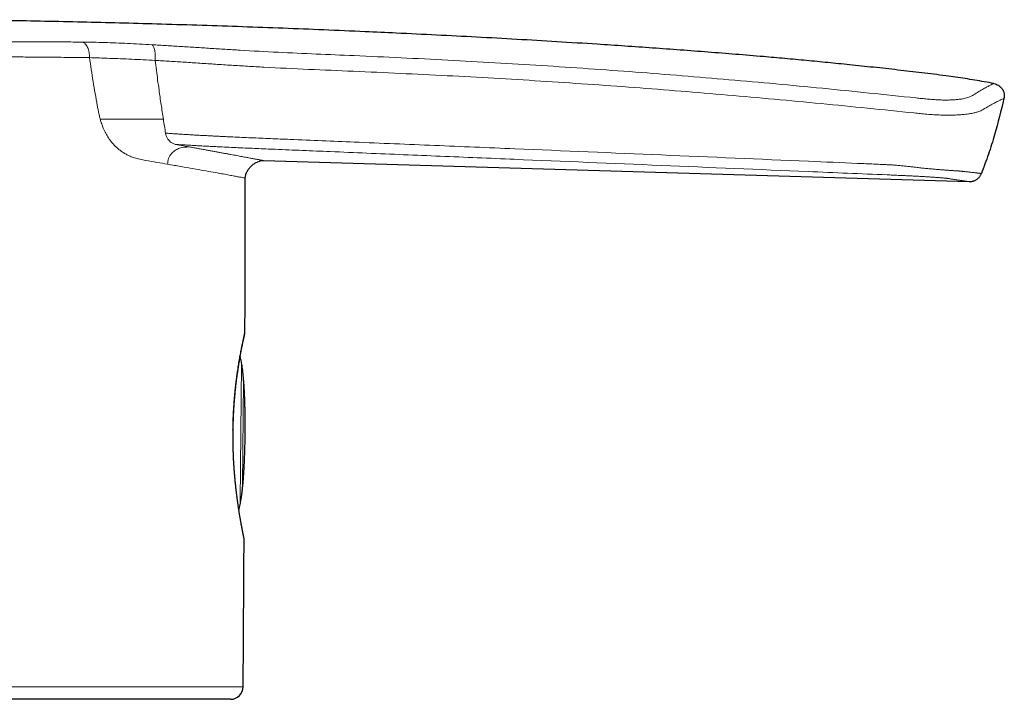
# Model space of a CAD drawing. Header units: millimetres. Extents: x 8 to 674, y 12 to 492.
# Tile 23 of 24: x 502 to 556, y 455 to 492. Entities that reach past the tile are written whole.
import ezdxf

# ---------------------------------------------------------------- set-up
doc = ezdxf.new("R2010")
doc.units = ezdxf.units.MM

msp = doc.modelspace()

# ---------------------------------------------------------------- linework, layer by layer
at = {"color": 252, "linetype": 'Continuous', "lineweight": 0}
for p, q in [((520.866, 491.4), (520.624, 491.411)), ((510.411, 485.183), (511.165, 485.046)), ((513.978, 465.473), (514.044, 473.032)), ((514.157, 472.159), (514.107, 466.344)), ((489.26, 455.263), (514.137, 455.263))]:
    msp.add_line(p, q, dxfattribs=at)
at = {"color": 7, "linetype": 'Continuous', "lineweight": 30}
for p, q in [((523.155, 491.295), (522.588, 491.321)), ((515.256, 484.292), (554.197, 483.13)), ((513.437, 454.568), (465.084, 454.568))]:
    msp.add_line(p, q, dxfattribs=at)
for centre, radius, start, end in [((-4485.74, 490.408), 5000, 359.821173, 359.918799), ((513.936, 474.804), 0.3, 347.1346, 359.8181), ((513.887, 463.407), 0.3, 359.6902, 11.6449), ((-4485.74, 490.408), 5000, 359.597265, 359.690571), ((513.437, 455.268), 0.7, 270, 359.5973)]:
    msp.add_arc(centre, radius, start, end, dxfattribs=at)
for points, knots in [([(520.868, 491.401), (520.107, 491.434), (518.598, 491.5), (516.344, 491.589), (514.105, 491.671), (511.87, 491.747), (509.692, 491.813), (507.573, 491.872), (505.512, 491.923), (503.454, 491.968), (501.398, 492.007), (499.346, 492.04), (497.979, 492.056), (497.296, 492.064)], [0, 0, 0, 0, 0.096958, 0.192067, 0.287053, 0.381911, 0.476635, 0.564189, 0.651618, 0.738918, 0.826085, 0.913114, 1, 1, 1, 1]), ([(555.56, 488.542), (555.385, 488.575), (555.034, 488.641), (554.506, 488.731), (553.978, 488.815), (553.448, 488.893), (552.874, 488.973), (552.254, 489.053), (551.591, 489.135), (550.926, 489.213), (550.038, 489.314), (548.925, 489.437), (547.638, 489.573), (546.403, 489.697), (545.218, 489.812), (544.033, 489.921), (542.733, 490.035), (541.318, 490.154), (539.789, 490.275), (538.259, 490.39), (536.728, 490.501), (535.197, 490.607), (533.438, 490.723), (531.451, 490.848), (529.236, 490.979), (527.019, 491.101), (524.803, 491.215), (522.751, 491.316), (521.439, 491.374), (520.866, 491.4)], [0, 0, 0, 0, 0.015369, 0.030739, 0.04611, 0.061481, 0.076851, 0.096053, 0.115256, 0.134459, 0.153662, 0.192285, 0.230908, 0.265081, 0.299253, 0.333428, 0.367603, 0.411656, 0.455709, 0.499762, 0.54382, 0.587878, 0.631936, 0.695659, 0.759382, 0.823105, 0.886835, 0.950565, 1, 1, 1, 1]), ([(555.56, 488.542), (555.647, 488.516), (555.779, 488.475), (555.926, 488.357), (556.02, 488.245), (556.088, 488.116), (556.141, 487.938), (556.127, 487.802), (556.117, 487.714)], [0, 0, 0, 0, 0.241424, 0.371262, 0.503442, 0.635043, 0.76329, 1, 1, 1, 1]), ([(556.117, 487.714), (555.955, 487.047), (555.704, 486.013), (555.265, 484.639), (555.002, 483.932), (554.871, 483.578)], [0, 0, 0, 0, 0.476504, 0.738251, 1, 1, 1, 1]), ([(514.255, 483.322), (514.26, 483.381), (514.271, 483.503), (514.343, 483.677), (514.446, 483.841), (514.578, 483.99), (514.731, 484.117), (514.899, 484.215), (515.075, 484.282), (515.197, 484.289), (515.256, 484.292)], [0, 0, 0, 0, 0.116931, 0.239875, 0.368345, 0.499979, 0.631618, 0.7601, 0.883061, 1, 1, 1, 1]), ([(513.576, 469.408), (513.577, 469.471), (513.578, 469.597), (513.583, 469.787), (513.589, 469.976), (513.596, 470.166), (513.605, 470.354), (513.615, 470.542), (513.626, 470.728), (513.64, 470.924), (513.656, 471.127), (513.673, 471.33), (513.692, 471.521), (513.71, 471.701), (513.73, 471.878), (513.748, 472.036), (513.765, 472.175), (513.781, 472.296), (513.797, 472.416), (513.816, 472.556), (513.839, 472.715), (513.866, 472.891), (513.893, 473.062), (513.92, 473.227), (513.948, 473.386), (513.975, 473.538), (514.002, 473.684), (514.028, 473.821), (514.053, 473.949), (514.077, 474.069), (514.099, 474.181), (514.121, 474.285), (514.141, 474.38), (514.16, 474.467), (514.174, 474.531), (514.185, 474.578), (514.193, 474.616), (514.202, 474.655), (514.211, 474.694), (514.218, 474.727), (514.225, 474.755), (514.23, 474.776), (514.233, 474.791), (514.235, 474.801), (514.236, 474.802), (514.236, 474.803)], [0, 0, 0, 0, 0.021922, 0.043871, 0.065974, 0.088078, 0.110295, 0.132511, 0.154886, 0.177288, 0.203425, 0.229606, 0.252721, 0.275836, 0.299074, 0.322312, 0.339089, 0.355865, 0.372688, 0.38951, 0.416219, 0.442972, 0.469935, 0.496944, 0.524285, 0.551674, 0.57928, 0.606934, 0.634089, 0.661291, 0.688712, 0.716182, 0.744004, 0.771876, 0.799979, 0.814058, 0.828137, 0.849418, 0.870721, 0.892155, 0.913588, 0.935118, 0.956648, 0.978312, 1, 1, 1, 1]), ([(513.584, 469.405), (513.584, 469.437), (513.585, 469.506), (513.587, 469.613), (513.589, 469.724), (513.592, 469.836), (513.595, 469.947), (513.599, 470.058), (513.604, 470.169), (513.609, 470.28), (513.614, 470.39), (513.62, 470.499), (513.627, 470.609), (513.634, 470.718), (513.641, 470.826), (513.649, 470.933), (513.657, 471.04), (513.665, 471.146), (513.674, 471.251), (513.684, 471.356), (513.694, 471.459), (513.704, 471.563), (513.714, 471.665), (513.725, 471.765), (513.736, 471.865), (513.747, 471.964), (513.759, 472.062), (513.771, 472.158), (513.783, 472.254), (513.796, 472.348), (513.808, 472.442), (513.821, 472.534), (513.834, 472.624), (513.847, 472.713), (513.86, 472.801), (513.873, 472.886), (513.886, 472.971), (513.899, 473.053), (513.913, 473.134), (513.926, 473.214), (513.939, 473.292), (513.952, 473.368), (513.965, 473.443), (513.978, 473.515), (513.991, 473.585), (514.004, 473.654), (514.016, 473.721), (514.029, 473.786), (514.041, 473.85), (514.053, 473.911), (514.065, 473.971), (514.076, 474.028), (514.087, 474.083), (514.098, 474.135), (514.108, 474.186), (514.118, 474.234), (514.128, 474.28), (514.137, 474.325), (514.146, 474.367), (514.155, 474.407), (514.163, 474.444), (514.171, 474.48), (514.178, 474.513), (514.185, 474.544), (514.191, 474.573), (514.197, 474.599), (514.203, 474.623), (514.207, 474.645), (514.212, 474.664), (514.216, 474.681), (514.219, 474.696), (514.222, 474.709), (514.224, 474.719), (514.226, 474.727), (514.227, 474.733), (514.228, 474.736), (514.228, 474.736), (514.228, 474.737)], [0, 0, 0, 0, 0.0112238, 0.0243174, 0.0374126, 0.0505157, 0.0636357, 0.0767814, 0.0899416, 0.1031003, 0.116265, 0.129443, 0.1426432, 0.155877, 0.1690156, 0.1822573, 0.1955328, 0.2087998, 0.2220107, 0.2351484, 0.2484863, 0.2618005, 0.2751021, 0.2883998, 0.3017015, 0.3150137, 0.328345, 0.341704, 0.3550993, 0.3685398, 0.3820338, 0.3955489, 0.4089996, 0.4224429, 0.435883, 0.4493241, 0.4627693, 0.4762224, 0.4896875, 0.5031687, 0.5166702, 0.5301961, 0.5437507, 0.5572149, 0.5706444, 0.5841349, 0.597672, 0.6112415, 0.6248286, 0.6384185, 0.6519917, 0.6655341, 0.6790314, 0.6924703, 0.7058403, 0.7192183, 0.7326846, 0.746144, 0.7596063, 0.773079, 0.7865755, 0.8000001, 0.8134253, 0.8268886, 0.8403592, 0.8537979, 0.8671791, 0.8805537, 0.8938972, 0.9072424, 0.9206001, 0.9339917, 0.9474542, 0.960821, 0.9741089, 0.9873878, 1, 1, 1, 1]), ([(514.251, 469.251), (514.251, 469.355), (514.252, 469.559), (514.25, 469.861), (514.248, 470.154), (514.244, 470.436), (514.238, 470.707), (514.231, 470.967), (514.222, 471.216), (514.211, 471.455), (514.199, 471.687), (514.185, 471.91), (514.169, 472.125), (514.152, 472.33), (514.132, 472.525), (514.111, 472.71), (514.088, 472.885), (514.063, 473.045), (514.038, 473.19), (514.013, 473.321), (513.991, 473.42), (513.978, 473.476), (513.974, 473.49)], [0, 0, 0, 0, 0.073279, 0.144257, 0.212932, 0.279308, 0.343384, 0.404081, 0.462564, 0.518837, 0.572903, 0.625802, 0.676412, 0.72474, 0.770793, 0.814581, 0.856114, 0.895405, 0.928535, 0.959913, 0.989554, 1, 1, 1, 1]), ([(513.583, 469.405), (513.583, 469.405), (513.583, 469.406), (513.581, 469.407), (513.578, 469.407), (513.576, 469.408)], [0, 0, 0, 0, 0.249411, 0.668597, 1, 1, 1, 1]), ([(514.181, 463.468), (514.181, 463.468), (514.181, 463.468), (514.181, 463.469), (514.18, 463.473), (514.179, 463.478), (514.177, 463.487), (514.175, 463.497), (514.172, 463.51), (514.169, 463.526), (514.165, 463.543), (514.161, 463.563), (514.157, 463.585), (514.152, 463.61), (514.146, 463.636), (514.141, 463.666), (514.134, 463.697), (514.127, 463.731), (514.12, 463.767), (514.113, 463.805), (514.105, 463.846), (514.096, 463.888), (514.088, 463.933), (514.079, 463.98), (514.07, 464.028), (514.06, 464.08), (514.05, 464.133), (514.04, 464.189), (514.029, 464.247), (514.018, 464.307), (514.007, 464.37), (513.996, 464.434), (513.984, 464.501), (513.972, 464.569), (513.96, 464.64), (513.948, 464.713), (513.936, 464.788), (513.923, 464.865), (513.911, 464.943), (513.898, 465.023), (513.886, 465.104), (513.874, 465.187), (513.861, 465.272), (513.849, 465.359), (513.836, 465.447), (513.824, 465.537), (513.811, 465.629), (513.799, 465.723), (513.787, 465.818), (513.775, 465.914), (513.763, 466.012), (513.751, 466.111), (513.74, 466.211), (513.729, 466.313), (513.718, 466.415), (513.708, 466.519), (513.697, 466.623), (513.688, 466.728), (513.678, 466.834), (513.669, 466.941), (513.66, 467.048), (513.652, 467.156), (513.644, 467.265), (513.636, 467.375), (513.629, 467.486), (513.622, 467.597), (513.616, 467.709), (513.61, 467.821), (513.605, 467.934), (513.6, 468.046), (513.596, 468.159), (513.592, 468.272), (513.589, 468.385), (513.586, 468.498), (513.584, 468.611), (513.583, 468.725), (513.581, 468.838), (513.581, 468.951), (513.581, 469.064), (513.581, 469.176), (513.582, 469.289), (513.583, 469.365), (513.584, 469.404), (513.584, 469.405)], [0, 0, 0, 0, 0.006387, 0.0147, 0.025248, 0.036206, 0.049206, 0.061675, 0.073983, 0.086232, 0.098462, 0.110694, 0.12294, 0.135212, 0.14752, 0.159876, 0.172287, 0.184777, 0.197189, 0.209644, 0.222118, 0.234582, 0.247004, 0.259374, 0.271768, 0.284284, 0.296831, 0.309419, 0.322055, 0.334754, 0.34744, 0.36017, 0.372962, 0.385804, 0.398686, 0.411594, 0.424515, 0.437434, 0.450336, 0.463206, 0.476031, 0.488838, 0.501725, 0.514625, 0.527546, 0.540495, 0.553482, 0.566517, 0.579498, 0.592538, 0.605601, 0.618641, 0.631621, 0.644569, 0.65759, 0.670554, 0.683471, 0.696349, 0.709195, 0.722018, 0.734826, 0.747627, 0.76043, 0.773241, 0.786068, 0.798796, 0.811544, 0.824312, 0.83705, 0.849719, 0.8623, 0.87492, 0.887512, 0.900069, 0.912599, 0.925109, 0.937609, 0.950048, 0.962448, 0.974819, 0.987171, 0.999512, 1, 1, 1, 1]), ([(513.9, 465.015), (513.904, 465.032), (513.92, 465.089), (513.943, 465.189), (513.97, 465.318), (513.997, 465.461), (514.024, 465.619), (514.05, 465.793), (514.075, 465.978), (514.098, 466.172), (514.119, 466.375), (514.138, 466.586), (514.156, 466.806), (514.172, 467.035), (514.187, 467.275), (514.2, 467.527), (514.212, 467.79), (514.223, 468.063), (514.232, 468.346), (514.24, 468.639), (514.246, 468.941), (514.249, 469.146), (514.251, 469.251)], [0, 0, 0, 0, 0.012279, 0.041458, 0.072312, 0.104857, 0.144048, 0.185471, 0.229138, 0.27506, 0.323246, 0.372783, 0.424516, 0.478452, 0.534594, 0.594159, 0.656029, 0.720204, 0.786687, 0.85548, 0.926584, 1, 1, 1, 1])]:
    msp.add_open_spline(points, degree=3, knots=knots, dxfattribs=at)
at = {"color": 252, "linetype": 'Continuous', "lineweight": 0}
for points, knots in [([(503.163, 490.836), (502.821, 490.836), (502.139, 490.836), (501.074, 490.836), (499.985, 490.836), (498.867, 490.834), (497.722, 490.831), (496.551, 490.825), (495.36, 490.817), (494.154, 490.807), (492.937, 490.796), (491.713, 490.784), (490.483, 490.77), (489.662, 490.761), (489.252, 490.756)], [0, 0, 0, 0, 0.08363, 0.166844, 0.249845, 0.332833, 0.416012, 0.499581, 0.583323, 0.666902, 0.750342, 0.833661, 0.916875, 1, 1, 1, 1]), ([(505.28, 490.83), (504.931, 490.832), (504.233, 490.837), (503.52, 490.836), (503.163, 490.836)], [0, 0, 0, 0, 0.499349, 1, 1, 1, 1]), ([(509.115, 490.683), (508.881, 490.696), (508.416, 490.722), (507.75, 490.755), (507.107, 490.782), (506.485, 490.804), (505.877, 490.821), (505.479, 490.827), (505.28, 490.83)], [0, 0, 0, 0, 0.168245, 0.334702, 0.500511, 0.666423, 0.83286, 1, 1, 1, 1]), ([(505.28, 490.83), (505.305, 490.819), (505.357, 490.797), (505.429, 490.732), (505.497, 490.645), (505.556, 490.534), (505.602, 490.405), (505.635, 490.265), (505.655, 490.12), (505.656, 490.022), (505.657, 489.974)], [0, 0, 0, 0, 0.112242, 0.230764, 0.354908, 0.483457, 0.614592, 0.746022, 0.875268, 1, 1, 1, 1]), ([(520.26, 490.08), (519.561, 490.109), (518.162, 490.169), (516.064, 490.264), (514.391, 490.355), (513.145, 490.431), (512.325, 490.483), (511.509, 490.536), (510.7, 490.587), (509.898, 490.638), (509.376, 490.668), (509.115, 490.683)], [0, 0, 0, 0, 0.186824, 0.373632, 0.560589, 0.634011, 0.707282, 0.780372, 0.853356, 0.926442, 1, 1, 1, 1]), ([(509.115, 490.683), (509.129, 490.671), (509.158, 490.645), (509.198, 490.577), (509.232, 490.485), (509.26, 490.37), (509.279, 490.239), (509.288, 490.098), (509.288, 489.956), (509.281, 489.864), (509.278, 489.818)], [0, 0, 0, 0, 0.118455, 0.242954, 0.37168, 0.502413, 0.632755, 0.760392, 0.883321, 1, 1, 1, 1]), ([(551.26, 487.749), (549.542, 487.93), (546.106, 488.291), (540.945, 488.763), (535.78, 489.184), (530.611, 489.543), (525.438, 489.845), (521.986, 490.001), (520.26, 490.08)], [0, 0, 0, 0, 0.1667, 0.3333598, 0.4999995, 0.666638, 0.8332984, 1, 1, 1, 1]), ([(503.564, 489.993), (503.285, 489.996), (502.74, 490.001), (501.91, 490.007), (501.099, 490.013), (500.306, 490.017), (499.539, 490.019), (498.802, 490.021), (498.095, 490.022), (497.417, 490.021), (496.76, 490.019), (496.098, 490.016), (495.406, 490.012), (494.664, 490.007), (493.872, 490.001), (493.035, 489.994), (492.154, 489.986), (491.231, 489.977), (490.261, 489.967), (489.599, 489.959), (489.26, 489.956)], [0, 0, 0, 0, 0.066345, 0.130085, 0.191218, 0.249747, 0.305669, 0.358056, 0.407931, 0.455292, 0.50014, 0.544219, 0.591302, 0.641387, 0.694476, 0.750568, 0.808581, 0.86949, 0.933297, 1, 1, 1, 1]), ([(505.657, 489.974), (505.319, 489.977), (504.643, 489.984), (503.924, 489.99), (503.564, 489.993)], [0, 0, 0, 0, 0.5, 1, 1, 1, 1]), ([(505.657, 489.974), (505.723, 489.536), (505.855, 488.654), (506.008, 487.778), (506.085, 487.336)], [0, 0, 0, 0, 0.495745, 1, 1, 1, 1]), ([(509.278, 489.818), (509.059, 489.83), (508.62, 489.854), (507.984, 489.883), (507.366, 489.909), (506.771, 489.931), (506.198, 489.953), (505.837, 489.967), (505.657, 489.974)], [0, 0, 0, 0, 0.166028, 0.332636, 0.499663, 0.666828, 0.833757, 1, 1, 1, 1]), ([(509.278, 489.818), (509.301, 489.637), (509.347, 489.274), (509.419, 488.73), (509.506, 488.098), (509.61, 487.376), (509.693, 486.838), (509.734, 486.568)], [0, 0, 0, 0, 0.166665, 0.333331, 0.499998, 0.75, 1, 1, 1, 1]), ([(509.278, 489.818), (509.544, 489.803), (510.079, 489.771), (510.908, 489.719), (511.756, 489.663), (512.62, 489.606), (513.498, 489.55), (514.385, 489.495), (515.803, 489.414), (517.75, 489.322), (519.399, 489.253), (520.223, 489.219)], [0, 0, 0, 0, 0.076229, 0.153126, 0.230966, 0.309839, 0.389686, 0.470338, 0.551516, 0.775785, 1, 1, 1, 1]), ([(520.223, 489.219), (521.947, 489.141), (525.392, 488.986), (530.556, 488.688), (535.716, 488.332), (540.871, 487.913), (546.023, 487.446), (549.454, 487.093), (551.17, 486.917)], [0, 0, 0, 0, 0.166732, 0.333375, 0.499986, 0.66663, 0.833298, 1, 1, 1, 1]), ([(555.56, 488.542), (555.556, 488.54), (555.547, 488.537), (555.475, 488.506), (555.361, 488.451), (555.2, 488.368), (554.992, 488.253), (554.743, 488.107), (554.538, 487.978), (554.436, 487.913)], [0, 0, 0, 0, 0.14314, 0.285975, 0.428619, 0.571199, 0.713852, 0.856731, 1, 1, 1, 1]), ([(554.436, 487.913), (554.396, 487.889), (554.316, 487.839), (554.159, 487.775), (553.974, 487.725), (553.776, 487.686), (553.551, 487.659), (553.31, 487.641), (553.067, 487.631), (552.799, 487.63), (552.509, 487.638), (552.204, 487.657), (551.891, 487.683), (551.576, 487.715), (551.366, 487.738), (551.26, 487.749)], [0, 0, 0, 0, 0.123479, 0.248287, 0.331268, 0.413967, 0.496967, 0.559699, 0.622411, 0.685067, 0.747936, 0.810724, 0.873491, 0.936654, 1, 1, 1, 1]), ([(554.973, 487.117), (555.078, 487.179), (555.287, 487.303), (555.541, 487.443), (555.752, 487.551), (555.915, 487.629), (556.031, 487.68), (556.104, 487.709), (556.113, 487.713), (556.117, 487.714)], [0, 0, 0, 0, 0.142885, 0.285511, 0.428043, 0.57063, 0.713407, 0.856494, 1, 1, 1, 1]), ([(506.085, 487.336), (506.099, 487.26), (506.125, 487.117), (506.165, 486.919), (506.205, 486.739), (506.235, 486.626), (506.251, 486.568)], [0, 0, 0, 0, 0.294399, 0.549988, 0.766921, 1, 1, 1, 1]), ([(551.17, 486.917), (551.281, 486.905), (551.513, 486.881), (551.875, 486.848), (552.258, 486.82), (552.648, 486.802), (553.022, 486.796), (553.363, 486.801), (553.666, 486.816), (553.96, 486.839), (554.23, 486.873), (554.464, 486.917), (554.645, 486.966), (554.783, 487.017), (554.89, 487.068), (554.946, 487.101), (554.973, 487.117)], [0, 0, 0, 0, 0.056762, 0.118471, 0.184281, 0.25411, 0.32484, 0.393478, 0.460546, 0.526167, 0.611005, 0.693382, 0.77382, 0.852204, 0.927921, 1, 1, 1, 1]), ([(508.757, 484.301), (508.647, 484.321), (508.444, 484.359), (508.158, 484.433), (507.922, 484.516), (507.724, 484.61), (507.55, 484.709), (507.383, 484.823), (507.223, 484.95), (507.053, 485.108), (506.878, 485.301), (506.647, 485.614), (506.463, 485.957), (506.326, 486.314), (506.276, 486.482), (506.251, 486.568)], [0, 0, 0, 0, 0.114678, 0.212144, 0.292674, 0.354353, 0.41438, 0.473003, 0.530491, 0.587127, 0.662541, 0.7362, 0.881465, 0.939528, 1, 1, 1, 1]), ([(509.734, 486.568), (509.572, 486.568), (509.234, 486.568), (508.721, 486.568), (508.16, 486.568), (507.55, 486.568), (506.903, 486.568), (506.473, 486.568), (506.252, 486.568)], [0, 0, 0, 0, 0.121288, 0.252625, 0.403957, 0.583713, 0.785989, 1, 1, 1, 1]), ([(509.734, 486.568), (509.755, 486.441), (509.796, 486.186), (509.836, 485.932), (509.855, 485.805)], [0, 0, 0, 0, 0.500584, 1, 1, 1, 1]), ([(509.855, 485.805), (509.858, 485.79), (509.873, 485.709), (509.921, 485.575), (510.041, 485.387), (510.209, 485.24), (510.35, 485.2), (510.411, 485.183)], [0, 0, 0, 0, 0.038459, 0.212012, 0.38598, 0.733289, 1, 1, 1, 1]), ([(554.871, 483.578), (554.87, 483.578), (554.868, 483.579), (554.856, 483.58), (554.841, 483.582), (554.823, 483.584), (554.804, 483.586), (554.782, 483.589), (554.757, 483.592), (554.728, 483.595), (554.697, 483.599), (554.662, 483.603), (554.624, 483.607), (554.583, 483.612), (554.533, 483.618), (554.473, 483.625), (554.392, 483.634), (554.303, 483.644), (554.204, 483.656), (554.109, 483.667), (554.012, 483.678), (553.923, 483.688), (553.851, 483.696), (553.8, 483.702), (553.765, 483.705), (553.731, 483.708), (553.701, 483.711), (553.667, 483.714), (553.624, 483.717), (553.576, 483.72), (553.524, 483.724), (553.478, 483.727), (553.427, 483.73), (553.369, 483.734), (553.304, 483.739), (553.23, 483.744), (553.15, 483.749), (553.069, 483.755), (552.987, 483.761), (552.905, 483.767), (552.818, 483.773), (552.724, 483.781), (552.62, 483.789), (552.508, 483.798), (552.391, 483.807), (552.272, 483.817), (552.153, 483.828), (552.034, 483.838), (551.912, 483.85), (551.786, 483.862), (551.657, 483.875), (551.525, 483.888), (551.39, 483.903), (551.265, 483.917), (551.148, 483.931), (551.038, 483.944), (550.924, 483.957), (550.804, 483.97), (550.684, 483.984), (550.563, 483.996), (550.44, 484.009), (550.317, 484.02), (550.194, 484.031), (550.037, 484.044), (549.845, 484.057), (549.62, 484.068), (549.32, 484.081), (548.794, 484.104), (547.439, 484.162), (543.533, 484.331), (537.226, 484.6), (530.347, 484.891), (524.694, 485.127), (521.151, 485.274), (518.494, 485.384), (516.955, 485.449), (515.827, 485.496), (515.11, 485.526), (514.583, 485.548), (514.066, 485.571), (513.623, 485.591), (513.244, 485.609), (512.953, 485.623), (512.686, 485.636), (512.437, 485.649), (512.179, 485.662), (511.914, 485.676), (511.648, 485.691), (511.384, 485.706), (511.119, 485.721), (510.855, 485.738), (510.592, 485.754), (510.337, 485.771), (510.092, 485.788), (509.934, 485.799), (509.856, 485.805)], [0, 0, 0, 0, 0.014108, 0.025083, 0.036059, 0.0439, 0.051742, 0.059584, 0.067426, 0.075277, 0.083129, 0.090989, 0.09885, 0.106724, 0.114598, 0.125646, 0.136695, 0.150906, 0.162602, 0.174298, 0.18449, 0.194683, 0.202242, 0.206022, 0.209801, 0.212263, 0.214725, 0.217191, 0.219657, 0.22346, 0.225724, 0.227989, 0.230263, 0.232537, 0.235137, 0.237736, 0.240355, 0.242973, 0.245251, 0.247528, 0.249819, 0.25211, 0.254732, 0.257355, 0.259997, 0.262639, 0.265087, 0.267534, 0.269998, 0.272461, 0.274951, 0.277441, 0.279948, 0.282455, 0.284358, 0.286264, 0.288375, 0.290487, 0.292607, 0.294727, 0.296866, 0.299005, 0.301148, 0.303291, 0.307205, 0.311102, 0.314999, 0.322794, 0.338383, 0.385343, 0.525576, 0.66581, 0.742434, 0.819058, 0.849708, 0.880357, 0.898968, 0.908273, 0.917579, 0.926341, 0.935104, 0.940583, 0.946063, 0.950259, 0.954455, 0.959078, 0.963701, 0.968328, 0.972955, 0.977595, 0.982235, 0.986882, 0.991529, 0.995763, 1, 1, 1, 1]), ([(510.411, 485.183), (510.512, 485.176), (510.713, 485.164), (511.016, 485.146), (511.321, 485.129), (511.626, 485.112), (511.933, 485.095), (512.24, 485.079), (512.548, 485.064), (512.922, 485.046), (513.362, 485.025), (513.869, 485.002), (514.375, 484.979), (514.882, 484.957), (515.39, 484.935), (516.235, 484.899), (517.417, 484.849), (519.106, 484.779), (521.639, 484.673), (525.026, 484.532), (530.439, 484.306), (537.202, 484.023), (543.333, 483.767), (547.491, 483.594), (548.995, 483.531), (549.822, 483.496), (549.973, 483.49), (550.128, 483.483), (550.282, 483.477), (550.437, 483.47), (550.591, 483.463), (550.745, 483.456), (550.899, 483.449), (551.037, 483.442), (551.159, 483.436), (551.279, 483.429), (551.408, 483.422), (551.547, 483.415), (551.671, 483.408), (551.781, 483.401), (551.877, 483.395), (551.969, 483.39), (552.068, 483.384), (552.172, 483.377), (552.281, 483.369), (552.376, 483.363), (552.457, 483.357), (552.527, 483.352), (552.592, 483.347), (552.66, 483.341), (552.729, 483.335), (552.797, 483.329), (552.854, 483.324), (552.9, 483.319), (552.943, 483.315), (552.987, 483.31), (553.034, 483.304), (553.079, 483.297), (553.122, 483.291), (553.195, 483.279), (553.297, 483.263), (553.422, 483.244), (553.533, 483.227), (553.633, 483.212), (553.722, 483.199), (553.804, 483.187), (553.878, 483.176), (553.945, 483.166), (554.004, 483.158), (554.055, 483.15), (554.099, 483.144), (554.135, 483.139), (554.162, 483.135), (554.182, 483.132), (554.195, 483.13), (554.196, 483.13), (554.197, 483.13)], [0, 0, 0, 0, 0.005478, 0.010957, 0.016453, 0.021951, 0.027448, 0.032945, 0.038457, 0.043969, 0.052986, 0.062004, 0.071033, 0.080062, 0.089091, 0.09812, 0.125186, 0.152252, 0.188316, 0.260445, 0.3331, 0.477358, 0.621616, 0.660486, 0.699357, 0.701941, 0.704683, 0.707424, 0.710184, 0.712946, 0.715707, 0.718465, 0.721264, 0.724062, 0.726081, 0.728101, 0.730841, 0.733585, 0.736326, 0.73842, 0.740513, 0.742534, 0.744554, 0.747294, 0.750036, 0.752776, 0.754868, 0.75696, 0.759004, 0.761047, 0.763814, 0.766583, 0.76935, 0.771457, 0.773565, 0.77656, 0.779556, 0.783574, 0.787592, 0.791611, 0.805703, 0.819795, 0.833887, 0.846175, 0.858958, 0.87174, 0.884533, 0.897325, 0.910118, 0.922903, 0.935689, 0.948534, 0.961379, 0.974223, 0.987112, 1, 1, 1, 1]), ([(511.165, 485.046), (510.983, 485.038), (510.715, 485.027), (510.404, 484.877), (510.223, 484.734), (510.098, 484.571), (509.995, 484.361), (509.978, 484.196), (509.967, 484.091)], [0, 0, 0, 0, 0.314303, 0.46141, 0.595653, 0.71309, 0.817285, 1, 1, 1, 1]), ([(511.165, 485.046), (511.248, 485.031), (511.413, 485.001), (511.651, 484.958), (511.884, 484.915), (512.108, 484.874), (512.324, 484.834), (512.532, 484.796), (512.731, 484.76), (512.923, 484.725), (513.109, 484.69), (513.289, 484.657), (513.462, 484.625), (513.627, 484.595), (513.784, 484.566), (513.934, 484.538), (514.075, 484.512), (514.209, 484.487), (514.335, 484.464), (514.452, 484.442), (514.562, 484.421), (514.664, 484.402), (514.758, 484.385), (514.843, 484.369), (514.92, 484.355), (514.989, 484.342), (515.051, 484.33), (515.106, 484.32), (515.152, 484.312), (515.19, 484.304), (515.22, 484.299), (515.241, 484.295), (515.254, 484.293), (515.256, 484.292), (515.256, 484.292)], [0, 0, 0, 0, 0.0314798, 0.0629478, 0.0944016, 0.1258391, 0.1572584, 0.1880965, 0.2189124, 0.2497053, 0.2804703, 0.3118289, 0.3431473, 0.3744214, 0.4056765, 0.4369267, 0.4681774, 0.4994342, 0.530634, 0.5618503, 0.5930885, 0.6243537, 0.6556512, 0.6864263, 0.7172424, 0.7480971, 0.7789709, 0.8104928, 0.8420326, 0.8735903, 0.9051658, 0.9367591, 0.9683704, 1, 1, 1, 1]), ([(509.968, 484.091), (509.775, 484.125), (509.388, 484.192), (508.968, 484.265), (508.757, 484.301)], [0, 0, 0, 0, 0.498047, 1, 1, 1, 1]), ([(509.968, 484.091), (510.217, 484.048), (510.712, 483.961), (511.372, 483.846), (511.966, 483.741), (512.489, 483.648), (512.932, 483.568), (513.299, 483.502), (513.599, 483.446), (513.842, 483.401), (514.029, 483.366), (514.159, 483.341), (514.24, 483.325), (514.25, 483.323), (514.255, 483.322)], [0, 0, 0, 0, 0.092171, 0.183363, 0.27358, 0.362829, 0.451116, 0.531944, 0.611958, 0.691163, 0.769565, 0.847168, 0.923977, 1, 1, 1, 1]), ([(514.044, 473.032), (514.044, 473.036), (514.044, 473.043), (514.045, 473.047), (514.048, 473.045), (514.051, 473.038), (514.054, 473.026), (514.059, 473.008), (514.064, 472.985), (514.069, 472.957), (514.075, 472.925), (514.081, 472.888), (514.088, 472.848), (514.094, 472.804), (514.101, 472.758), (514.107, 472.709), (514.113, 472.659), (514.119, 472.608), (514.125, 472.557), (514.131, 472.506), (514.136, 472.456), (514.14, 472.409), (514.144, 472.363), (514.148, 472.321), (514.151, 472.283), (514.153, 472.248), (514.155, 472.218), (514.156, 472.193), (514.157, 472.172), (514.157, 472.163), (514.157, 472.159)], [0, 0, 0, 0, 0.035265, 0.070644, 0.10591, 0.141164, 0.17653, 0.211786, 0.247274, 0.282873, 0.318362, 0.354271, 0.390294, 0.426204, 0.462397, 0.498706, 0.534899, 0.571132, 0.607481, 0.643713, 0.679784, 0.715971, 0.752041, 0.78786, 0.823795, 0.859613, 0.895195, 0.930891, 0.966473, 1, 1, 1, 1]), ([(514.187, 463.406), (514.187, 463.406), (514.187, 463.408), (514.184, 463.422), (514.179, 463.445), (514.173, 463.475), (514.166, 463.508), (514.159, 463.544), (514.15, 463.584), (514.14, 463.635), (514.127, 463.698), (514.112, 463.774), (514.095, 463.858), (514.077, 463.95), (514.058, 464.05), (514.038, 464.159), (514.017, 464.276), (513.994, 464.401), (513.971, 464.534), (513.947, 464.674), (513.923, 464.823), (513.898, 464.979), (513.873, 465.143), (513.847, 465.314), (513.822, 465.492), (513.797, 465.677), (513.773, 465.87), (513.748, 466.07), (513.725, 466.277), (513.703, 466.49), (513.685, 466.672), (513.671, 466.821), (513.662, 466.935), (513.652, 467.05), (513.643, 467.166), (513.635, 467.284), (513.627, 467.402), (513.619, 467.522), (513.61, 467.673), (513.601, 467.856), (513.591, 468.071), (513.584, 468.289), (513.578, 468.509), (513.574, 468.732), (513.573, 468.956), (513.573, 469.182), (513.575, 469.333), (513.576, 469.408)], [0, 0, 0, 0, 0.024016, 0.048032, 0.072219, 0.096406, 0.114787, 0.133168, 0.151623, 0.170077, 0.194898, 0.218844, 0.24279, 0.266893, 0.290997, 0.315414, 0.339831, 0.364402, 0.388973, 0.413889, 0.438884, 0.463917, 0.489232, 0.514587, 0.540228, 0.56591, 0.591674, 0.617975, 0.644365, 0.670799, 0.697564, 0.710971, 0.724379, 0.737958, 0.751537, 0.765143, 0.778748, 0.792402, 0.806063, 0.829993, 0.853922, 0.878, 0.902078, 0.926474, 0.950869, 0.975434, 1, 1, 1, 1]), ([(514.107, 466.344), (514.106, 466.34), (514.106, 466.33), (514.105, 466.309), (514.103, 466.284), (514.101, 466.254), (514.098, 466.22), (514.094, 466.181), (514.09, 466.14), (514.085, 466.095), (514.08, 466.048), (514.074, 465.999), (514.068, 465.95), (514.061, 465.899), (514.054, 465.849), (514.047, 465.799), (514.04, 465.75), (514.033, 465.704), (514.025, 465.66), (514.018, 465.619), (514.011, 465.582), (514.005, 465.549), (513.999, 465.52), (513.993, 465.497), (513.988, 465.479), (513.984, 465.466), (513.981, 465.46), (513.979, 465.459), (513.978, 465.463), (513.978, 465.47), (513.978, 465.473)], [0, 0, 0, 0, 0.035427, 0.070967, 0.106394, 0.141817, 0.177353, 0.212776, 0.248284, 0.283905, 0.319414, 0.35513, 0.390959, 0.426677, 0.462647, 0.49873, 0.534701, 0.570884, 0.607181, 0.643364, 0.679605, 0.715963, 0.752203, 0.788259, 0.824431, 0.860485, 0.896144, 0.931918, 0.967576, 1, 1, 1, 1])]:
    msp.add_open_spline(points, degree=3, knots=knots, dxfattribs=at)
at = {"color": 7, "linetype": 'Continuous', "lineweight": 30}
msp.add_open_spline([(554.197, 483.13), (554.221, 483.13), (554.269, 483.13), (554.34, 483.139), (554.411, 483.155), (554.479, 483.179), (554.544, 483.209), (554.606, 483.246), (554.664, 483.289), (554.717, 483.337), (554.765, 483.391), (554.807, 483.45), (554.843, 483.512), (554.862, 483.556), (554.871, 483.578)], degree=3, dxfattribs=at)

doc.saveas('drawing.dxf')
